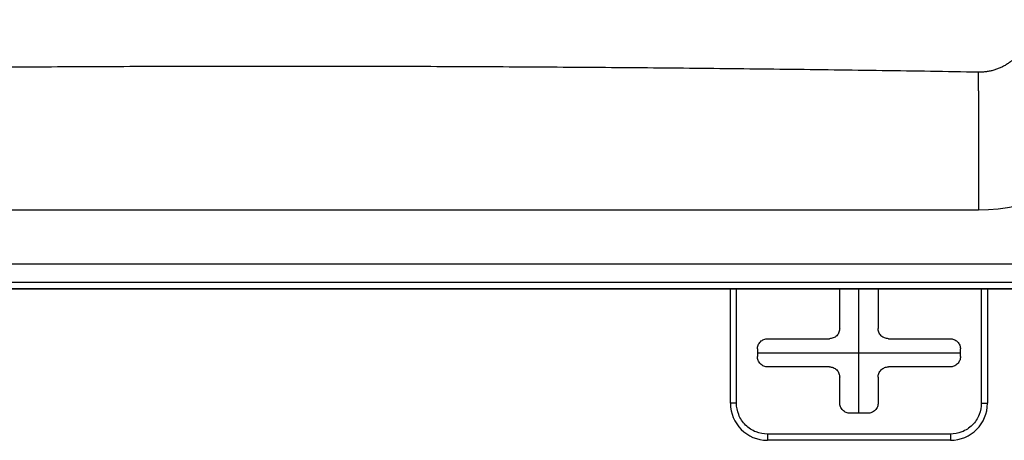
# Model space of a CAD drawing. Header units: inches. Extents: x 1 to 43, y 1 to 33.
# Tile 5 of 19: x 13.4 to 18.2, y 6.5 to 8.5. Entities that reach past the tile are written whole.
import ezdxf

# ---------------------------------------------------------------- set-up
doc = ezdxf.new("R2010")
doc.units = ezdxf.units.IN
doc.header["$LTSCALE"] = 4
doc.header["$MEASUREMENT"] = 0
doc.linetypes.add('CENTERX2', pattern=[0.8, 0.5, -0.1, 0.1, -0.1])
doc.layers.add('CENTER', color=40, linetype='CENTERX2')

msp = doc.modelspace()

# ---------------------------------------------------------------- linework, layer by layer
for p, q in [((18.0468, 8.1573), (18.0468, 8.2476)), ((18.0468, 8.1573), (18.0468, 7.6176)), ((18.0468, 7.6176), (18.0468, 7.5795)), ((11.2578, 7.5795), (18.0468, 7.5795)), ((19.0742, 7.3157), (10.2304, 7.3157)), ((19.1058, 7.1948), (10.1989, 7.1948)), ((10.1991, 7.1948), (19.1055, 7.1948)), ((19.0742, 7.2261), (10.2304, 7.2261)), ((16.84, 6.6398), (16.84, 7.1948)), ((16.87, 6.6398), (16.87, 7.1948)), ((17.3715, 7.0032), (17.3715, 7.1948)), ((17.5585, 7.1948), (17.5585, 7.0032)), ((18.06, 7.1948), (18.06, 6.6398)), ((18.09, 7.1948), (18.09, 6.6398)), ((17.0215, 6.9532), (17.3216, 6.9532)), ((17.6084, 6.9532), (17.9085, 6.9532)), ((16.9715, 6.9032), (16.9715, 6.8663)), ((17.9585, 6.8663), (17.9585, 6.9032)), ((17.3216, 6.8163), (17.0215, 6.8163)), ((17.9085, 6.8163), (17.6084, 6.8163)), ((17.3715, 6.6413), (17.3715, 6.7663)), ((17.5585, 6.7663), (17.5585, 6.6413)), ((16.87, 6.6398), (16.84, 6.6398)), ((18.06, 6.6398), (18.09, 6.6398)), ((17.5085, 6.5913), (17.4215, 6.5913)), ((17.91, 6.4898), (17.02, 6.4898)), ((17.02, 6.4898), (17.02, 6.4598)), ((17.91, 6.4898), (17.91, 6.4598)), ((17.91, 6.4598), (17.02, 6.4598))]:
    msp.add_line(p, q)
for centre, radius, start, end in [((18.0468, 8.5025), 0.923, 270, 360), ((17.02, 6.6398), 0.18, 180, 270), ((17.91, 6.6398), 0.18, 270, 0)]:
    msp.add_arc(centre, radius, start, end)
for points, knots in [([(18.3005, 8.5025), (18.3006, 8.4991), (18.3006, 8.4923), (18.3002, 8.4821), (18.2994, 8.4721), (18.2982, 8.4622), (18.2966, 8.4525), (18.2947, 8.443), (18.2924, 8.4336), (18.2898, 8.4245), (18.2869, 8.4155), (18.2837, 8.4068), (18.2802, 8.3983), (18.2765, 8.3901), (18.2725, 8.3821), (18.2643, 8.367), (18.2504, 8.3458), (18.2318, 8.3245), (18.2152, 8.3089), (18.2014, 8.2977), (18.1867, 8.2874), (18.1713, 8.2782), (18.1551, 8.27), (18.1382, 8.263), (18.1207, 8.2572), (18.1027, 8.2527), (18.0843, 8.2496), (18.0657, 8.2477), (18.0531, 8.2476), (18.0468, 8.2476)], [0, 0, 0, 0, 0.025592, 0.050914, 0.075967, 0.100747, 0.125255, 0.149488, 0.173446, 0.197126, 0.220529, 0.243653, 0.266496, 0.289059, 0.311338, 0.333335, 0.417409, 0.499968, 0.543771, 0.587923, 0.632418, 0.677249, 0.722412, 0.7679, 0.813707, 0.859827, 0.906254, 0.95298, 1, 1, 1, 1]), ([(18.0468, 8.2476), (17.9688, 8.2488), (17.8127, 8.2514), (17.5786, 8.2549), (17.3445, 8.2581), (17.1104, 8.2611), (16.8763, 8.2637), (16.6422, 8.2662), (16.4081, 8.2683), (16.174, 8.2702), (15.9399, 8.2718), (15.7058, 8.2732), (15.4717, 8.2742), (15.2376, 8.275), (15.0035, 8.2756), (14.7694, 8.2758), (14.5353, 8.2758), (14.3011, 8.2756), (14.067, 8.275), (13.8329, 8.2742), (13.5988, 8.2732), (13.3647, 8.2718), (13.1306, 8.2702), (12.8965, 8.2683), (12.6624, 8.2662), (12.4283, 8.2637), (12.1942, 8.2611), (11.9601, 8.2581), (11.726, 8.2549), (11.4919, 8.2514), (11.3358, 8.2488), (11.2578, 8.2476)], [0, 0, 0, 0, 0.034488, 0.068976, 0.103462, 0.137947, 0.172431, 0.206914, 0.241397, 0.275879, 0.31036, 0.344841, 0.379321, 0.413801, 0.448281, 0.48276, 0.51724, 0.551719, 0.586199, 0.620679, 0.655159, 0.68964, 0.724121, 0.758603, 0.793086, 0.827569, 0.862053, 0.896538, 0.931024, 0.965512, 1, 1, 1, 1]), ([(17.3715, 7.0032), (17.3715, 6.9973), (17.3705, 6.991), (17.3656, 6.9786), (17.3618, 6.9727), (17.352, 6.963), (17.3461, 6.9592), (17.3338, 6.9543), (17.3274, 6.9532), (17.3216, 6.9532)], [0, 0, 0, 0, 0.25, 0.25, 0.5, 0.5, 0.75, 0.75, 1, 1, 1, 1]), ([(17.6084, 6.9532), (17.6026, 6.9532), (17.5962, 6.9543), (17.5839, 6.9592), (17.578, 6.963), (17.5682, 6.9727), (17.5644, 6.9786), (17.5595, 6.991), (17.5585, 6.9973), (17.5585, 7.0032)], [0, 0, 0, 0, 0.25, 0.25, 0.5, 0.5, 0.75, 0.75, 1, 1, 1, 1]), ([(16.9715, 6.9032), (16.9715, 6.9091), (16.9726, 6.9155), (16.9775, 6.9278), (16.9813, 6.9337), (16.9911, 6.9435), (16.997, 6.9473), (17.0093, 6.9521), (17.0156, 6.9532), (17.0215, 6.9532)], [0, 0, 0, 0, 0.25, 0.25, 0.5, 0.5, 0.75, 0.75, 1, 1, 1, 1]), ([(17.9085, 6.9532), (17.9144, 6.9532), (17.9207, 6.9521), (17.933, 6.9473), (17.9389, 6.9435), (17.9487, 6.9337), (17.9525, 6.9278), (17.9574, 6.9155), (17.9585, 6.9091), (17.9585, 6.9032)], [0, 0, 0, 0, 0.25, 0.25, 0.5, 0.5, 0.75, 0.75, 1, 1, 1, 1]), ([(17.0215, 6.8163), (17.0156, 6.8163), (17.0093, 6.8174), (16.997, 6.8222), (16.9911, 6.8261), (16.9813, 6.8358), (16.9775, 6.8417), (16.9726, 6.854), (16.9715, 6.8604), (16.9715, 6.8663)], [0, 0, 0, 0, 0.25, 0.25, 0.5, 0.5, 0.75, 0.75, 1, 1, 1, 1]), ([(17.9585, 6.8663), (17.9585, 6.8604), (17.9574, 6.854), (17.9525, 6.8417), (17.9487, 6.8358), (17.9389, 6.8261), (17.933, 6.8222), (17.9207, 6.8174), (17.9144, 6.8163), (17.9085, 6.8163)], [0, 0, 0, 0, 0.25, 0.25, 0.5, 0.5, 0.75, 0.75, 1, 1, 1, 1]), ([(17.3216, 6.8163), (17.3274, 6.8163), (17.3338, 6.8152), (17.3461, 6.8104), (17.352, 6.8065), (17.3618, 6.7968), (17.3656, 6.7909), (17.3705, 6.7786), (17.3715, 6.7722), (17.3715, 6.7663)], [0, 0, 0, 0, 0.25, 0.25, 0.5, 0.5, 0.75, 0.75, 1, 1, 1, 1]), ([(17.5585, 6.7663), (17.5585, 6.7722), (17.5595, 6.7786), (17.5644, 6.7909), (17.5682, 6.7968), (17.578, 6.8065), (17.5839, 6.8104), (17.5962, 6.8152), (17.6026, 6.8163), (17.6084, 6.8163)], [0, 0, 0, 0, 0.25, 0.25, 0.5, 0.5, 0.75, 0.75, 1, 1, 1, 1]), ([(17.02, 6.4898), (17.0023, 6.4898), (16.9832, 6.493), (16.9463, 6.5076), (16.9286, 6.519), (16.8993, 6.5483), (16.8878, 6.5661), (16.8732, 6.603), (16.87, 6.6221), (16.87, 6.6398)], [0, 0, 0, 0, 0.25, 0.25, 0.5, 0.5, 0.75, 0.75, 1, 1, 1, 1]), ([(17.4215, 6.5913), (17.4156, 6.5913), (17.4093, 6.5924), (17.397, 6.5972), (17.3911, 6.6011), (17.3813, 6.6108), (17.3775, 6.6167), (17.3726, 6.629), (17.3715, 6.6354), (17.3715, 6.6413)], [0, 0, 0, 0, 0.25, 0.25, 0.5, 0.5, 0.75, 0.75, 1, 1, 1, 1]), ([(17.5585, 6.6413), (17.5585, 6.6354), (17.5574, 6.629), (17.5525, 6.6167), (17.5487, 6.6108), (17.5389, 6.6011), (17.533, 6.5972), (17.5207, 6.5924), (17.5144, 6.5913), (17.5085, 6.5913)], [0, 0, 0, 0, 0.25, 0.25, 0.5, 0.5, 0.75, 0.75, 1, 1, 1, 1]), ([(18.06, 6.6398), (18.06, 6.6221), (18.0568, 6.603), (18.0422, 6.5661), (18.0307, 6.5483), (18.0014, 6.519), (17.9837, 6.5076), (17.9467, 6.493), (17.9277, 6.4898), (17.91, 6.4898)], [0, 0, 0, 0, 0.25, 0.25, 0.5, 0.5, 0.75, 0.75, 1, 1, 1, 1])]:
    msp.add_open_spline(points, degree=3, knots=knots)
at = {"layer": 'CENTER'}
for p, q in [((17.465, 6.5913), (17.465, 7.1948)), ((16.9715, 6.8848), (17.9585, 6.8848))]:
    msp.add_line(p, q, dxfattribs=at)

doc.saveas('drawing.dxf')
